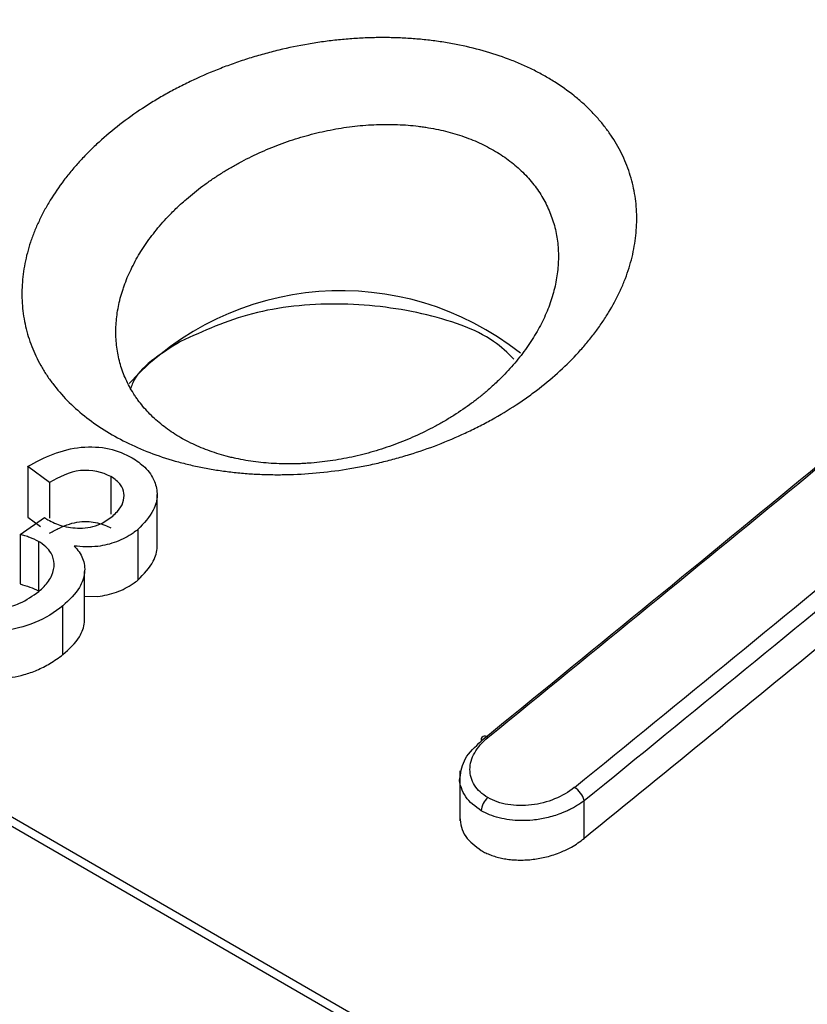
# Model space of a CAD drawing. Header units: millimetres. Extents: x -0.57 to 0.95, y -0.4 to 0.71.
# Tile 147 of 256: x 0.5333 to 0.5468, y -0.187 to -0.1701. Entities that reach past the tile are written whole.
import ezdxf

# ---------------------------------------------------------------- set-up
doc = ezdxf.new("R2010")
doc.units = ezdxf.units.MM
doc.layers.add('FORMAT', color=7, linetype='Continuous')

msp = doc.modelspace()

# ---------------------------------------------------------------- linework, layer by layer
at = {"layer": 'FORMAT', "color": 7, "linetype": 'Continuous', "lineweight": 25}
for p, q in [((0.486311, -0.156924), (0.626427, -0.237812)), ((0.626618, -0.237769), (0.486502, -0.156881)), ((0.533772, -0.178051), (0.533395, -0.177774)), ((0.533395, -0.177774), (0.533395, -0.178644)), ((0.533772, -0.178051), (0.533772, -0.178664)), ((0.534825, -0.177949), (0.534825, -0.178592)), ((0.535618, -0.179151), (0.535618, -0.178258)), ((0.533265, -0.178942), (0.533686, -0.178652)), ((0.533395, -0.178644), (0.533617, -0.178807)), ((0.535288, -0.178857), (0.535288, -0.179727)), ((0.533265, -0.178942), (0.533265, -0.179792)), ((0.533581, -0.179061), (0.533581, -0.179912)), ((0.534372, -0.180439), (0.534372, -0.179579)), ((0.534372, -0.18), (0.534597, -0.180005)), ((0.534001, -0.181004), (0.534001, -0.180167)), ((0.540818, -0.182997), (0.540818, -0.183857)), ((0.542952, -0.184158), (0.542952, -0.183508))]:
    msp.add_line(p, q, dxfattribs=at)
for centre, radius, start, end in [((-0.244896, 0.78478), 1.246429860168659, 309.105931, 309.758095), ((-0.243411, 0.783923), 1.246429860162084, 309.105931, 309.758095), ((0.538777, -0.179721), 0.0049595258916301, 51.612578, 137.251672), ((0.541246, -0.182466), 6.53832750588e-05, 38.014947, 199.466438), ((0.542584, -0.183608), 0.0003807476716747, 15.238313, 58.722799), ((0.541497, -0.183699), 0.0003131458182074, 129.558598, 177.076996)]:
    msp.add_arc(centre, radius, start, end, dxfattribs=at)
for points, knots in [([(0.5421784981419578, -0.1764356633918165), (0.5423038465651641, -0.1763384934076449), (0.5424227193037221, -0.1762383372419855), (0.542647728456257, -0.176032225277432), (0.5427538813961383, -0.1759262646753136), (0.5429035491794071, -0.1757629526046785), (0.542951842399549, -0.1757077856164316), (0.5430451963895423, -0.1755959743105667), (0.543090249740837, -0.1755393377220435), (0.543177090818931, -0.1754245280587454), (0.5432188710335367, -0.1753663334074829), (0.5432981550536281, -0.1752497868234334), (0.5433358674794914, -0.1751911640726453), (0.5434430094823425, -0.1750146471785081), (0.5435066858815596, -0.1748958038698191), (0.5435905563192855, -0.1747159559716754), (0.5436165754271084, -0.1746557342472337), (0.5436647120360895, -0.1745347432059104), (0.5436868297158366, -0.174473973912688), (0.5437271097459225, -0.1743518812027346), (0.5437452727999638, -0.17429054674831), (0.5437775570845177, -0.1741673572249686), (0.5437916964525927, -0.1741053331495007), (0.5438155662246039, -0.1739821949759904), (0.5438253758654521, -0.1739208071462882), (0.5438407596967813, -0.1737985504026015), (0.5438463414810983, -0.1737376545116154), (0.5438568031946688, -0.1735556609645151), (0.5438554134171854, -0.1734352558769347), (0.5438406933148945, -0.1732560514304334), (0.5438336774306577, -0.1731965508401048), (0.5438153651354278, -0.1730780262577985), (0.5438040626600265, -0.1730189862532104), (0.5437771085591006, -0.1729014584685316), (0.5437613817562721, -0.1728427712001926), (0.543725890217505, -0.1727273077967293), (0.5437060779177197, -0.1726702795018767), (0.5436624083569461, -0.1725577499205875), (0.5436385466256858, -0.1725022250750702), (0.543586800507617, -0.1723926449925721), (0.5435589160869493, -0.1723385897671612), (0.543499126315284, -0.1722319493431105), (0.5434672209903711, -0.172179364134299), (0.5433993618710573, -0.1720756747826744), (0.5433634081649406, -0.1720245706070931), (0.5432873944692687, -0.171923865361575), (0.5432473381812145, -0.1718742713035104), (0.5431630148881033, -0.1717765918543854), (0.5431187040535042, -0.1717284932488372), (0.5430269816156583, -0.1716350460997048), (0.5429793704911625, -0.1715894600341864), (0.5428808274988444, -0.1715006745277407), (0.5428298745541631, -0.1714574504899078), (0.5426720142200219, -0.1713312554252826), (0.542560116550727, -0.1712517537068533), (0.5423822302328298, -0.1711394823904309), (0.5423212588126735, -0.171103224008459), (0.5421959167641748, -0.1710330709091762), (0.5421315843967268, -0.1709991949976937), (0.5419992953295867, -0.1709337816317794), (0.541931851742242, -0.1709025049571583), (0.541794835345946, -0.1708429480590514), (0.5417251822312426, -0.1708146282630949), (0.5415129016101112, -0.1707340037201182), (0.5413669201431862, -0.1706860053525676), (0.5410661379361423, -0.1706014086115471), (0.5409113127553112, -0.1705648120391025), (0.54071220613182, -0.1705263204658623), (0.5406720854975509, -0.1705189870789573), (0.5405913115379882, -0.1705050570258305), (0.5405505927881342, -0.1704984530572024), (0.5404281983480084, -0.1704798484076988), (0.5403461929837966, -0.1704690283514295), (0.5401812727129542, -0.1704504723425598), (0.5400983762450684, -0.1704427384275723), (0.5399317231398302, -0.1704303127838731), (0.53984796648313, -0.1704256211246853), (0.5396795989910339, -0.1704192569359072), (0.5395949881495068, -0.1704175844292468), (0.5394249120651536, -0.1704172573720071), (0.539339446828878, -0.1704186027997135), (0.5391676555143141, -0.170424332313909), (0.5390813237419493, -0.1704287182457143), (0.538907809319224, -0.1704405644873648), (0.538820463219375, -0.1704480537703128), (0.5386469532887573, -0.1704659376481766), (0.5385603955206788, -0.1704763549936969), (0.5383879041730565, -0.1705000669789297), (0.5383019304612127, -0.1705133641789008), (0.5380448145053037, -0.1705575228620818), (0.5378744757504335, -0.1705926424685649), (0.5376205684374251, -0.1706538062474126), (0.5375361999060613, -0.1706756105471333), (0.5373680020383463, -0.170722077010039), (0.537284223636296, -0.1707467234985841), (0.5371170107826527, -0.1707989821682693), (0.5370340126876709, -0.1708264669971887), (0.536870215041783, -0.1708837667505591), (0.5367892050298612, -0.1709136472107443), (0.5365490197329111, -0.1710068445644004), (0.536392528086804, -0.1710737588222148), (0.5361632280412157, -0.1711811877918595), (0.5360876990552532, -0.1712181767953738), (0.5359384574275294, -0.1712945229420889), (0.5358647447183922, -0.1713338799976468), (0.5357191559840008, -0.171414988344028), (0.5356473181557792, -0.1714567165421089), (0.5355053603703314, -0.1715427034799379), (0.5354357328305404, -0.1715866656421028), (0.5352316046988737, -0.1717209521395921), (0.5351013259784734, -0.171813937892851), (0.5349768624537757, -0.1719102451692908)], [0.0174466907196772, 0.0174466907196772, 0.0174466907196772, 0.0174466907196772, 0.0179683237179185, 0.0179683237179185, 0.0184899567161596, 0.0184899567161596, 0.0187507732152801, 0.0187507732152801, 0.0190115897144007, 0.0190115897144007, 0.0192724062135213, 0.0192724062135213, 0.0195332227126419, 0.0195332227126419, 0.0200548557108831, 0.0200548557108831, 0.0203156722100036, 0.0203156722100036, 0.0205764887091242, 0.0205764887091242, 0.0208373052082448, 0.0208373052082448, 0.0210981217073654, 0.0210981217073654, 0.021358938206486, 0.021358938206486, 0.0216197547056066, 0.0216197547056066, 0.0221413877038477, 0.0221413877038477, 0.0224022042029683, 0.0224022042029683, 0.0226630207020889, 0.0226630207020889, 0.0229238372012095, 0.0229238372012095, 0.02318465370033, 0.02318465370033, 0.0234454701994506, 0.0234454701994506, 0.0237062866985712, 0.0237062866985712, 0.0239671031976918, 0.0239671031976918, 0.0242279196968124, 0.0242279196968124, 0.0244887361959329, 0.0244887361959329, 0.0247495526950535, 0.0247495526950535, 0.0250103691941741, 0.0250103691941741, 0.0252711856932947, 0.0252711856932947, 0.0257928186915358, 0.0257928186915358, 0.0260536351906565, 0.0260536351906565, 0.0263144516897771, 0.0263144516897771, 0.0265752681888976, 0.0265752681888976, 0.0268360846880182, 0.0268360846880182, 0.0273577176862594, 0.0273577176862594, 0.0278793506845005, 0.0278793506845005, 0.0280097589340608, 0.0280097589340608, 0.0281401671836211, 0.0281401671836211, 0.0284009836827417, 0.0284009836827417, 0.0286618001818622, 0.0286618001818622, 0.0289226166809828, 0.0289226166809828, 0.0291834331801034, 0.0291834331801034, 0.029444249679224, 0.029444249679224, 0.0297050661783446, 0.0297050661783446, 0.0299658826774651, 0.0299658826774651, 0.0302266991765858, 0.0302266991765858, 0.0304875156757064, 0.0304875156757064, 0.0310091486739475, 0.0310091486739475, 0.031269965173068, 0.031269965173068, 0.0315307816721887, 0.0315307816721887, 0.0317915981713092, 0.0317915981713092, 0.0320524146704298, 0.0320524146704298, 0.032574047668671, 0.032574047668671, 0.0328348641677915, 0.0328348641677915, 0.0330956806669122, 0.0330956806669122, 0.0333564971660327, 0.0333564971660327, 0.0336173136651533, 0.0336173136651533, 0.0341389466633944, 0.0341389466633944, 0.0341389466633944, 0.0341389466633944]), ([(0.5349768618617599, -0.1719102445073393), (0.5348523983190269, -0.1720065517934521), (0.534733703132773, -0.1721062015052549), (0.5345643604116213, -0.1722607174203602), (0.534509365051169, -0.1723130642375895), (0.5344023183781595, -0.1724194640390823), (0.534350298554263, -0.1724734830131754), (0.5342491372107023, -0.1725833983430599), (0.534200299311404, -0.1726389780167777), (0.5341065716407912, -0.1727507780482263), (0.5340615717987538, -0.1728071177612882), (0.5339321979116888, -0.1729773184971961), (0.5338533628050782, -0.1730924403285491), (0.5337461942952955, -0.1732675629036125), (0.5337123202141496, -0.1733263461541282), (0.5336482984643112, -0.1734447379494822), (0.5336181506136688, -0.1735043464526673), (0.5335616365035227, -0.1736244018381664), (0.5335352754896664, -0.1736848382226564), (0.5334986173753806, -0.173776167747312), (0.5334868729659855, -0.1738067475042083), (0.5334644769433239, -0.1738678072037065), (0.5334538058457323, -0.1738983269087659), (0.5334031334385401, -0.174050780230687), (0.5333710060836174, -0.1741724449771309), (0.5333233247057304, -0.1744151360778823), (0.5333077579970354, -0.174536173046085), (0.5332969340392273, -0.1747172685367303), (0.5332954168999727, -0.1747775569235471), (0.5332966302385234, -0.1748979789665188), (0.5332993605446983, -0.1749580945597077), (0.5333091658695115, -0.1750782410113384), (0.5333162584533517, -0.1751382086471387), (0.5333346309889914, -0.1752565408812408), (0.5333459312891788, -0.1753151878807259), (0.5333860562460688, -0.1754892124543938), (0.5334211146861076, -0.1756029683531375), (0.5334860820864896, -0.175770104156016), (0.5335098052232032, -0.1758252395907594), (0.5335614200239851, -0.1759343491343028), (0.533589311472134, -0.1759883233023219), (0.5336493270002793, -0.1760950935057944), (0.5336814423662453, -0.1761478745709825), (0.5337328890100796, -0.1762261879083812), (0.5337505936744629, -0.1762521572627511), (0.533786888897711, -0.1763034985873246), (0.5338055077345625, -0.1763289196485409), (0.5339008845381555, -0.1764546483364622), (0.5339845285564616, -0.1765510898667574), (0.534166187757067, -0.1767357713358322), (0.5342642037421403, -0.1768240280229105), (0.5344747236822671, -0.1769923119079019), (0.5345872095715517, -0.17707233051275), (0.5348272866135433, -0.1772238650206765), (0.5349527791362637, -0.1772940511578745), (0.5352141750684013, -0.1774235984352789), (0.5353500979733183, -0.1774829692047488), (0.5356323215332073, -0.1775909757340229), (0.5357786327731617, -0.1776396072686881), (0.5359681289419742, -0.1776935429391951), (0.5360063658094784, -0.1777039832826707), (0.5360835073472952, -0.1777241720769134), (0.5361224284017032, -0.1777339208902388), (0.5362395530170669, -0.1777619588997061), (0.5363182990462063, -0.1777790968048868), (0.5364771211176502, -0.1778103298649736), (0.5365571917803, -0.1778244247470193), (0.536718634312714, -0.1778496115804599), (0.5368000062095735, -0.1778607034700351), (0.5369640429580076, -0.1778799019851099), (0.5370467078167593, -0.1778880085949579), (0.5372133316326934, -0.177901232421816), (0.5372972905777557, -0.1779063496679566), (0.5374665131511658, -0.1779135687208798), (0.5375517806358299, -0.1779156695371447), (0.5376806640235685, -0.1779165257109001), (0.5377238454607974, -0.1779164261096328), (0.5378102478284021, -0.1779154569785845), (0.5378534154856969, -0.1779145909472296), (0.5380692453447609, -0.1779083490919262), (0.5382416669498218, -0.177897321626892), (0.5385860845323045, -0.1778635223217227), (0.5387580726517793, -0.1778407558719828), (0.5390157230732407, -0.1777978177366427), (0.5391015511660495, -0.1777820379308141), (0.5392730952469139, -0.1777475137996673), (0.5393587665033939, -0.1777287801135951), (0.5395301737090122, -0.1776882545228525), (0.5396152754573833, -0.1776666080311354), (0.5397838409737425, -0.1776207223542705), (0.5398673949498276, -0.1775964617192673), (0.5401158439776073, -0.1775198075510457), (0.540278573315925, -0.1774635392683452), (0.5405982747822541, -0.1773407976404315), (0.5407552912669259, -0.1772742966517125), (0.5409863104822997, -0.1771668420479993), (0.5410626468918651, -0.1771296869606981), (0.5412136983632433, -0.1770527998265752), (0.5412879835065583, -0.177013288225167), (0.5415070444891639, -0.1768916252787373), (0.5416483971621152, -0.1768061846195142), (0.5418528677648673, -0.1766718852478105), (0.54191984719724, -0.1766260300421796), (0.5420513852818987, -0.1765321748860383), (0.542115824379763, -0.1764842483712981), (0.5421784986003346, -0.1764356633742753)], [0.0007544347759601, 0.0007544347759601, 0.0007544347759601, 0.0007544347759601, 0.0012760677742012, 0.0012760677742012, 0.0015368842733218, 0.0015368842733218, 0.0017977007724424, 0.0017977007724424, 0.002058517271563, 0.002058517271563, 0.0023193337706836, 0.0023193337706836, 0.0028409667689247, 0.0028409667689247, 0.0031017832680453, 0.0031017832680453, 0.0033625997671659, 0.0033625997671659, 0.0036234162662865, 0.0036234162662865, 0.0037538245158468, 0.0037538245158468, 0.003884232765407, 0.003884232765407, 0.0044058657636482, 0.0044058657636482, 0.0049274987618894, 0.0049274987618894, 0.0051883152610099, 0.0051883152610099, 0.0054491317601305, 0.0054491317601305, 0.0057099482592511, 0.0057099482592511, 0.0059707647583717, 0.0059707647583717, 0.0064923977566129, 0.0064923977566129, 0.0067532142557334, 0.0067532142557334, 0.007014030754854, 0.007014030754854, 0.0072748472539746, 0.0072748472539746, 0.0074052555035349, 0.0074052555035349, 0.0075356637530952, 0.0075356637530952, 0.0080572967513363, 0.0080572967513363, 0.0085789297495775, 0.0085789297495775, 0.0091005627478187, 0.0091005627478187, 0.0096221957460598, 0.0096221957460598, 0.010143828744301, 0.010143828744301, 0.0106654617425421, 0.0106654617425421, 0.0107958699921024, 0.0107958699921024, 0.0109262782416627, 0.0109262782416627, 0.0111870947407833, 0.0111870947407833, 0.0114479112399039, 0.0114479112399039, 0.0117087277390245, 0.0117087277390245, 0.0119695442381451, 0.0119695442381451, 0.0122303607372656, 0.0122303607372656, 0.0124911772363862, 0.0124911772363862, 0.0126215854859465, 0.0126215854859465, 0.0127519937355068, 0.0127519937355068, 0.013273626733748, 0.013273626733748, 0.0137952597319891, 0.0137952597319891, 0.0140560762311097, 0.0140560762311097, 0.0143168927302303, 0.0143168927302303, 0.0145777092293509, 0.0145777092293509, 0.0148385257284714, 0.0148385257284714, 0.0153601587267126, 0.0153601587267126, 0.0158817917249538, 0.0158817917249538, 0.0161426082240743, 0.0161426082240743, 0.016403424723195, 0.016403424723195, 0.0169250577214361, 0.0169250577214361, 0.0171858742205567, 0.0171858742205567, 0.0174466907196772, 0.0174466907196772, 0.0174466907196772, 0.0174466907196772]), ([(0.536120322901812, -0.1731887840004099), (0.5362099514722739, -0.1731111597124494), (0.5363037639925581, -0.1730359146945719), (0.5364507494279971, -0.1729267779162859), (0.5365008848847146, -0.1728909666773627), (0.536603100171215, -0.1728207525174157), (0.5366548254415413, -0.1727865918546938), (0.5367596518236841, -0.1727200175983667), (0.536812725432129, -0.1726876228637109), (0.5369201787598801, -0.1726245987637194), (0.536974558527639, -0.1725939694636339), (0.5371396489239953, -0.1725047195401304), (0.5372523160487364, -0.1724487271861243), (0.5374252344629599, -0.1723700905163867), (0.5374835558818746, -0.1723447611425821), (0.5376014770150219, -0.1722959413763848), (0.5376612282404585, -0.172272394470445), (0.53778160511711, -0.1722273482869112), (0.5378419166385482, -0.172205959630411), (0.5379629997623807, -0.1721653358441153), (0.5380237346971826, -0.1721461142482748), (0.5382065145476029, -0.1720916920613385), (0.5383291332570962, -0.1720597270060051), (0.5385142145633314, -0.1720182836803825), (0.5385761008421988, -0.1720055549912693), (0.5387002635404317, -0.171982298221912), (0.5387625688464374, -0.1719717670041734), (0.5388874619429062, -0.1719529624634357), (0.5389503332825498, -0.1719446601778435), (0.5390752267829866, -0.1719304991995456), (0.5391373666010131, -0.1719246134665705), (0.5392610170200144, -0.1719152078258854), (0.5393225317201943, -0.1719116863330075), (0.5394449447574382, -0.1719069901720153), (0.5395058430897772, -0.1719058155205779), (0.5396270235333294, -0.1719058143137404), (0.5396873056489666, -0.1719069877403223), (0.5398072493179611, -0.1719117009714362), (0.5398669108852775, -0.1719152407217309), (0.539985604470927, -0.1719247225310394), (0.5400446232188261, -0.171930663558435), (0.5401327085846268, -0.1719414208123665), (0.5401620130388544, -0.1719453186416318), (0.5402201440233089, -0.1719536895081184), (0.5402490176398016, -0.1719581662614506), (0.5403923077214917, -0.171981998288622), (0.5405037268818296, -0.1720056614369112), (0.5407201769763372, -0.172062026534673), (0.540825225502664, -0.1720947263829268), (0.540977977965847, -0.172150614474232), (0.5410280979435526, -0.1721703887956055), (0.5411266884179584, -0.1722122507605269), (0.541175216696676, -0.1722343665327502), (0.5412704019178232, -0.1722808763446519), (0.5413166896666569, -0.1723050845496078), (0.5414068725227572, -0.1723554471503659), (0.541450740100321, -0.172381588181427), (0.5415787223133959, -0.1724628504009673), (0.5416592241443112, -0.1725208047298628), (0.5417727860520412, -0.172613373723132), (0.541809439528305, -0.1726451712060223), (0.5418803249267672, -0.1727106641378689), (0.5419145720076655, -0.1727443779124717), (0.5419805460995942, -0.1728136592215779), (0.5420124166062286, -0.1728494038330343), (0.5420730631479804, -0.172922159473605), (0.5421018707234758, -0.1729591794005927), (0.5421565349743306, -0.1730345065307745), (0.5421823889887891, -0.1730728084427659), (0.5422311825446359, -0.1731506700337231), (0.5422541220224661, -0.1731902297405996), (0.5422971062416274, -0.1732705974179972), (0.5423171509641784, -0.1733114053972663), (0.5423543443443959, -0.1733942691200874), (0.5423714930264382, -0.173436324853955), (0.5424028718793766, -0.1735216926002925), (0.542417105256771, -0.1735650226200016), (0.5424425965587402, -0.1736528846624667), (0.5424538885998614, -0.1736976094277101), (0.542473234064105, -0.1737873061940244), (0.5424813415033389, -0.1738324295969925), (0.542494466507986, -0.1739231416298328), (0.5424994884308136, -0.1739687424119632), (0.5425099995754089, -0.1741062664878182), (0.5425109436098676, -0.1741989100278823), (0.5425033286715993, -0.1743392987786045), (0.5424992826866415, -0.1743863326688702), (0.542488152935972, -0.1744808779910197), (0.5424810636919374, -0.174528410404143), (0.5424638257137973, -0.1746238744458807), (0.542453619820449, -0.1746720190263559), (0.5424303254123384, -0.1747677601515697), (0.5424172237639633, -0.174815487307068), (0.5423881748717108, -0.1749106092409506), (0.5423722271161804, -0.1749580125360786), (0.5423375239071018, -0.1750525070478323), (0.5423187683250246, -0.1750995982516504), (0.5422583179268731, -0.1752404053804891), (0.5422124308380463, -0.1753336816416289), (0.5421352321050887, -0.1754725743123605), (0.5421080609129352, -0.1755187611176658), (0.5420509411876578, -0.17561070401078), (0.5420208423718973, -0.1756566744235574), (0.541958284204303, -0.1757474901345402), (0.5419258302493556, -0.1757923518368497), (0.5418585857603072, -0.1758810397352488), (0.5418238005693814, -0.1759248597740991), (0.5417159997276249, -0.1760547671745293), (0.5416395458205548, -0.1761393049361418), (0.5415062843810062, -0.1762749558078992), (0.5414521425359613, -0.1763272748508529), (0.5413960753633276, -0.176378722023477)], [0.0176320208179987, 0.0176320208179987, 0.0176320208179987, 0.0176320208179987, 0.0181536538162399, 0.0181536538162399, 0.0184144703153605, 0.0184144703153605, 0.018675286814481, 0.018675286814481, 0.0189361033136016, 0.0189361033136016, 0.0191969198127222, 0.0191969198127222, 0.0197185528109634, 0.0197185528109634, 0.0199793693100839, 0.0199793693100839, 0.0202401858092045, 0.0202401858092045, 0.0205010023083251, 0.0205010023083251, 0.0207618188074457, 0.0207618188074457, 0.0212834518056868, 0.0212834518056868, 0.0215442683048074, 0.0215442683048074, 0.021805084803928, 0.021805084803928, 0.0220659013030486, 0.0220659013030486, 0.0223267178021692, 0.0223267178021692, 0.0225875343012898, 0.0225875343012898, 0.0228483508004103, 0.0228483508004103, 0.0231091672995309, 0.0231091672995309, 0.0233699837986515, 0.0233699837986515, 0.0236308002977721, 0.0236308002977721, 0.0237612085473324, 0.0237612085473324, 0.0238916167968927, 0.0238916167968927, 0.0244132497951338, 0.0244132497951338, 0.024934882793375, 0.024934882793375, 0.0251956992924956, 0.0251956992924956, 0.0254565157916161, 0.0254565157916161, 0.0257173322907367, 0.0257173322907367, 0.0259781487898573, 0.0259781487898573, 0.0264997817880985, 0.0264997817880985, 0.0267605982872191, 0.0267605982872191, 0.0270214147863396, 0.0270214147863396, 0.0272822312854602, 0.0272822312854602, 0.0275430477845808, 0.0275430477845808, 0.0278038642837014, 0.0278038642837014, 0.028064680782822, 0.028064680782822, 0.0283254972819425, 0.0283254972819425, 0.0285863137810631, 0.0285863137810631, 0.0288471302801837, 0.0288471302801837, 0.0291079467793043, 0.0291079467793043, 0.0293687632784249, 0.0293687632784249, 0.0296295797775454, 0.0296295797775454, 0.0301512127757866, 0.0301512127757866, 0.0304120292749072, 0.0304120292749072, 0.0306728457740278, 0.0306728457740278, 0.0309336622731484, 0.0309336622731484, 0.0311944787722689, 0.0311944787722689, 0.0314552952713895, 0.0314552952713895, 0.0317161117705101, 0.0317161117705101, 0.0322377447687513, 0.0322377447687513, 0.0324985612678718, 0.0324985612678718, 0.0327593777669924, 0.0327593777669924, 0.033020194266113, 0.033020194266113, 0.0332810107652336, 0.0332810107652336, 0.0338026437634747, 0.0338026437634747, 0.0341389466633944, 0.0341389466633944, 0.0341389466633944, 0.0341389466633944]), ([(0.5413016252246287, -0.1764629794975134), (0.5412564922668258, -0.1765021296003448), (0.541210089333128, -0.1765408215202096), (0.5411153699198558, -0.1766167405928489), (0.5410671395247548, -0.1766539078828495), (0.5409199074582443, -0.1767629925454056), (0.5408181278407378, -0.1768327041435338), (0.5406604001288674, -0.1769324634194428), (0.5406069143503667, -0.1769649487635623), (0.5404981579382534, -0.1770283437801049), (0.5404431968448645, -0.1770590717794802), (0.5402768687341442, -0.1771482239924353), (0.54016382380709, -0.1772037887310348), (0.5399336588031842, -0.1773071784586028), (0.5398165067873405, -0.1773550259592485), (0.5396376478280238, -0.1774209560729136), (0.5395774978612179, -0.1774419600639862), (0.5394561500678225, -0.1774819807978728), (0.5393948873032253, -0.1775010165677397), (0.5392714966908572, -0.1775369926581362), (0.5392098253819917, -0.1775538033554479), (0.539086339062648, -0.1775851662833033), (0.5390245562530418, -0.1775997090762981), (0.5388390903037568, -0.1776399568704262), (0.5387152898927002, -0.1776622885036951), (0.538467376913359, -0.1776979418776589), (0.5383432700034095, -0.1777112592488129), (0.5381879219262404, -0.1777221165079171), (0.5381568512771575, -0.1777239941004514), (0.5380946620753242, -0.177727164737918), (0.5380635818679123, -0.1777284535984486), (0.5379708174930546, -0.177731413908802), (0.5379094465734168, -0.1777321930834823), (0.5377876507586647, -0.1777313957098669), (0.5377272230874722, -0.1777298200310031), (0.5376073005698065, -0.1777243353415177), (0.5375478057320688, -0.1777204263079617), (0.5374297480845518, -0.1777102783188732), (0.5373711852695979, -0.1777040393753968), (0.537254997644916, -0.1776892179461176), (0.5371973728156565, -0.1776806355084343), (0.5370830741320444, -0.1776610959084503), (0.5370264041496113, -0.1776501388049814), (0.5369421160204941, -0.1776318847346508), (0.5369141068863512, -0.1776254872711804), (0.5368585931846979, -0.1776121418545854), (0.5368310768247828, -0.1776051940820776), (0.5366947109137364, -0.1775690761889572), (0.5365894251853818, -0.1775358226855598), (0.5363863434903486, -0.177460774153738), (0.5362885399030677, -0.1774189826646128), (0.5361004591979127, -0.1773268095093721), (0.5360101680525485, -0.1772764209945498), (0.5358374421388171, -0.1771667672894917), (0.5357565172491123, -0.1771084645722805), (0.535605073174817, -0.1769851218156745), (0.5355345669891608, -0.1769200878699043), (0.5354039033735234, -0.1767833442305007), (0.5353437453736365, -0.1767116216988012), (0.5352751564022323, -0.1766177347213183), (0.5352617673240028, -0.1765987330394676), (0.535235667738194, -0.1765603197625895), (0.5352229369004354, -0.1765408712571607), (0.5351859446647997, -0.1764821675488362), (0.5351628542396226, -0.1764425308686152), (0.5351197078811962, -0.1763622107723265), (0.535099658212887, -0.1763215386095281), (0.5350625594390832, -0.1762391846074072), (0.5350455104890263, -0.1761975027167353), (0.53499882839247, -0.1760709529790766), (0.5349736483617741, -0.1759845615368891), (0.5349448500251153, -0.1758520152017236), (0.5349367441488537, -0.1758072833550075), (0.5349235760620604, -0.1757169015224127), (0.53491849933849, -0.1756710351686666), (0.5349114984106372, -0.1755790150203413), (0.5349095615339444, -0.1755329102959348), (0.5349087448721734, -0.1754404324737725), (0.5349098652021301, -0.1753940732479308), (0.5349177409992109, -0.17525463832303), (0.5349290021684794, -0.1751612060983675), (0.5349634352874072, -0.174973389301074), (0.5349866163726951, -0.1748789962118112), (0.535023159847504, -0.1747604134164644), (0.5350308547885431, -0.1747366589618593), (0.5350470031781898, -0.1746891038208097), (0.535055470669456, -0.1746652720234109), (0.5350818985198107, -0.1745940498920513), (0.5351009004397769, -0.1745468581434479), (0.5351416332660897, -0.1744529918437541), (0.5351633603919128, -0.1744063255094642), (0.5352094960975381, -0.1743135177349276), (0.5352339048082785, -0.1742673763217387), (0.5353111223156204, -0.1741297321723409), (0.5353679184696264, -0.1740390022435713), (0.5354611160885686, -0.1739044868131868), (0.5354935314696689, -0.1738598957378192), (0.5355610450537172, -0.1737712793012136), (0.5355962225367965, -0.1737271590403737), (0.5356690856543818, -0.1736397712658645), (0.5357065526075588, -0.1735967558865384), (0.5357836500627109, -0.1735118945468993), (0.5358232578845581, -0.1734700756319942), (0.5359149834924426, -0.1733770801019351), (0.5359677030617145, -0.1733262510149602), (0.5360220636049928, -0.1732763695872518)], [0.0009483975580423, 0.0009483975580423, 0.0009483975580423, 0.0009483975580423, 0.0012092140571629, 0.0012092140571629, 0.0014700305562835, 0.0014700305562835, 0.0019916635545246, 0.0019916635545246, 0.0022524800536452, 0.0022524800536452, 0.0025132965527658, 0.0025132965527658, 0.003034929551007, 0.003034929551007, 0.0035565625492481, 0.0035565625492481, 0.0038173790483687, 0.0038173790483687, 0.0040781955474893, 0.0040781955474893, 0.0043390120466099, 0.0043390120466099, 0.0045998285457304, 0.0045998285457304, 0.0051214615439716, 0.0051214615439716, 0.0056430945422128, 0.0056430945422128, 0.0057735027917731, 0.0057735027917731, 0.0059039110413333, 0.0059039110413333, 0.0061647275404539, 0.0061647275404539, 0.0064255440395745, 0.0064255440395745, 0.0066863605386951, 0.0066863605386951, 0.0069471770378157, 0.0069471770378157, 0.0072079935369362, 0.0072079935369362, 0.0074688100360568, 0.0074688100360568, 0.0075992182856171, 0.0075992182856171, 0.0077296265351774, 0.0077296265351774, 0.0082512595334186, 0.0082512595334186, 0.0087728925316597, 0.0087728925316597, 0.0092945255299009, 0.0092945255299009, 0.0098161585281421, 0.0098161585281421, 0.0103377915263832, 0.0103377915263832, 0.0108594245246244, 0.0108594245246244, 0.0109898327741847, 0.0109898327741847, 0.011120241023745, 0.011120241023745, 0.0113810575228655, 0.0113810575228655, 0.0116418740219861, 0.0116418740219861, 0.0119026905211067, 0.0119026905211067, 0.0124243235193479, 0.0124243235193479, 0.0126851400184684, 0.0126851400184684, 0.012945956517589, 0.012945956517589, 0.0132067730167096, 0.0132067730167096, 0.0134675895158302, 0.0134675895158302, 0.0139892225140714, 0.0139892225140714, 0.0145108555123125, 0.0145108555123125, 0.0146412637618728, 0.0146412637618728, 0.0147716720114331, 0.0147716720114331, 0.0150324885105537, 0.0150324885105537, 0.0152933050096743, 0.0152933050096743, 0.0155541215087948, 0.0155541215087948, 0.016075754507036, 0.016075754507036, 0.0163365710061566, 0.0163365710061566, 0.0165973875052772, 0.0165973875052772, 0.0168582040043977, 0.0168582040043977, 0.0171190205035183, 0.0171190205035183, 0.0174466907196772, 0.0174466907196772, 0.0174466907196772, 0.0174466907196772]), ([(0.5417444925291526, -0.17593190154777), (0.5416365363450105, -0.175827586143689), (0.5412733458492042, -0.1754766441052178), (0.5401818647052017, -0.1751089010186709), (0.5387188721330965, -0.1749322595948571), (0.5371970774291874, -0.1750922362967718), (0.536413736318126, -0.1754513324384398), (0.5360220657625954, -0.1756308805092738)], [0, 0, 0, 0, 0.09563009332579, 0.3217225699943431, 0.5478150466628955, 0.7739075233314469, 0.9999999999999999, 0.9999999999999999, 0.9999999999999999, 0.9999999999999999]), ([(0.553911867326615, -0.1751446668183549), (0.5531822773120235, -0.1757508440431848), (0.5517231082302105, -0.1769631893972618), (0.5495324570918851, -0.1787726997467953), (0.547340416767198, -0.1805754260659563), (0.545146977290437, -0.1823713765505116), (0.5436834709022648, -0.1835626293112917), (0.5429517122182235, -0.1841582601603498)], [0, 0, 0, 0, 0.2000020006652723, 0.4000010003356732, 0.5999989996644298, 0.7999979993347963, 1, 1, 1, 1]), ([(0.5360220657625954, -0.1756308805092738), (0.5356671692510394, -0.1758489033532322), (0.5352735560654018, -0.1760907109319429), (0.5351763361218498, -0.1764033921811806), (0.5351667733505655, -0.1764341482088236)], [0, 0, 0, 0, 0.9016377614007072, 1, 1, 1, 1]), ([(0.5333947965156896, -0.1777743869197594), (0.5336727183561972, -0.1776176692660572), (0.533983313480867, -0.1774780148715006), (0.5344795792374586, -0.1774313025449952), (0.534643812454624, -0.1774407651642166), (0.534940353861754, -0.1775038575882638), (0.5350662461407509, -0.1775629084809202), (0.53518904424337, -0.1776257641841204)], [0, 0, 0, 0, 0.500000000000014, 0.500000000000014, 0.750000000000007, 0.750000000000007, 1, 1, 1, 1]), ([(0.53518904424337, -0.1776257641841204), (0.5352647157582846, -0.1776769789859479), (0.5353409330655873, -0.1777284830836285), (0.5354041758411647, -0.1777879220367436), (0.535479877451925, -0.1778590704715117), (0.535534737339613, -0.1779433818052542), (0.5355710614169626, -0.1780317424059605), (0.5356023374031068, -0.1781078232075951), (0.5356198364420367, -0.1781892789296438), (0.5356177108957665, -0.1782720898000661), (0.5356155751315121, -0.1783552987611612), (0.5355943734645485, -0.1784418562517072), (0.5355521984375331, -0.1785240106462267), (0.5354918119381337, -0.1786416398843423), (0.5353885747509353, -0.1787507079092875), (0.535287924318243, -0.1788570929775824)], [0, 0, 0, 0, 0.1725638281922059, 0.1725638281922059, 0.1725638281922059, 0.3812139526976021, 0.3812139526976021, 0.3812139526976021, 0.5605047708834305, 0.5605047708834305, 0.5605047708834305, 0.7411590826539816, 0.7411590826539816, 0.7411590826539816, 1, 1, 1, 1]), ([(0.5348249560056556, -0.1779487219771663), (0.534677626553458, -0.1778746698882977), (0.5344957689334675, -0.177824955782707), (0.5341079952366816, -0.1778697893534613), (0.5339325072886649, -0.177958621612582), (0.5337719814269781, -0.1780513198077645)], [0, 0, 0, 0, 0.5, 0.5, 1, 1, 1, 1]), ([(0.5348550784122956, -0.1786266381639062), (0.5348829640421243, -0.1786000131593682), (0.5349109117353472, -0.1785733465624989), (0.534936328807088, -0.1785456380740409), (0.5349801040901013, -0.1784979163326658), (0.5350141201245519, -0.1784448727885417), (0.5350318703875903, -0.1783915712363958), (0.5350492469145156, -0.1783393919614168), (0.5350547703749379, -0.1782857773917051), (0.5350479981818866, -0.1782350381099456), (0.535041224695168, -0.1781842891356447), (0.5350214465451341, -0.178135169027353), (0.5349909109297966, -0.1780915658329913), (0.5349516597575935, -0.1780355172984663), (0.5348891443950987, -0.1779901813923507), (0.5348249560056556, -0.1779487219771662)], [0, 0, 0, 0, 0.119617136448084, 0.119617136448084, 0.119617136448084, 0.328977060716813, 0.328977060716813, 0.328977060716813, 0.5326383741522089, 0.5326383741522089, 0.5326383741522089, 0.736481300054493, 0.736481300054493, 0.736481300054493, 1, 1, 1, 1]), ([(0.5337412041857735, -0.1786908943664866), (0.5338170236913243, -0.1787287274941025), (0.5338942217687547, -0.1787668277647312), (0.533982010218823, -0.1787912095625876), (0.5340780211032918, -0.1788178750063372), (0.5341838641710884, -0.1788335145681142), (0.5342919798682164, -0.178834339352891), (0.5343509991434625, -0.1788347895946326), (0.5344121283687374, -0.1788293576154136), (0.5344714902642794, -0.1788173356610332), (0.5345311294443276, -0.1788052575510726), (0.5345904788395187, -0.1787859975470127), (0.5346438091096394, -0.178760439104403), (0.5347214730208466, -0.1787232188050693), (0.5347887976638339, -0.1786744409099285), (0.5348550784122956, -0.178626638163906)], [0, 0, 0, 0, 0.239986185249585, 0.239986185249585, 0.239986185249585, 0.503422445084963, 0.503422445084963, 0.503422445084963, 0.6465269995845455, 0.6465269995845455, 0.6465269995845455, 0.7907747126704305, 0.7907747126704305, 0.7907747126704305, 1, 1, 1, 1]), ([(0.533771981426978, -0.1789197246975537), (0.5338278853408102, -0.1788892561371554), (0.5339361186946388, -0.1788302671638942), (0.5341076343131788, -0.1787603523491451), (0.5342814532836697, -0.1787197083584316), (0.5344467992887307, -0.1787159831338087), (0.5345923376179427, -0.1787396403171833), (0.5347178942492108, -0.1787781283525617), (0.5347901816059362, -0.1788119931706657), (0.5348249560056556, -0.1788282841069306)], [0, 0, 0, 0, 0.1715163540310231, 0.3320660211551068, 0.4821925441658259, 0.6242580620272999, 0.7576124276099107, 0.8833975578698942, 1, 1, 1, 1]), ([(0.535287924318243, -0.1788570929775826), (0.5352607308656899, -0.1788775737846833), (0.5352335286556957, -0.17889806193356), (0.5352055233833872, -0.1789179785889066), (0.5351217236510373, -0.1789775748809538), (0.5350244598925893, -0.1790295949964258), (0.5349211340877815, -0.1790676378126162), (0.5348179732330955, -0.1791056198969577), (0.534707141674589, -0.1791331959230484), (0.5345973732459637, -0.179146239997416), (0.5344607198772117, -0.1791624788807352), (0.5343240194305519, -0.1791551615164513), (0.5341936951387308, -0.1791406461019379)], [0, 0, 0, 0, 0.092326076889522, 0.092326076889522, 0.092326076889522, 0.372703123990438, 0.372703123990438, 0.372703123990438, 0.651773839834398, 0.651773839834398, 0.651773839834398, 1, 1, 1, 1]), ([(0.5335807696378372, -0.1790612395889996), (0.5335330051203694, -0.1790364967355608), (0.5334838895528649, -0.1790126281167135), (0.5334307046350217, -0.1789934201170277), (0.5334039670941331, -0.178983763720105), (0.5333765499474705, -0.1789748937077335), (0.5333488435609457, -0.1789664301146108), (0.5333211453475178, -0.1789579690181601), (0.5332931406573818, -0.1789499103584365), (0.533265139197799, -0.1789418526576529)], [0, 0, 0, 0, 0.49945887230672, 0.49945887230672, 0.49945887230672, 0.7497958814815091, 0.7497958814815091, 0.7497958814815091, 1, 1, 1, 1]), ([(0.5335853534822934, -0.1799218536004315), (0.5336163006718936, -0.179893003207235), (0.5336472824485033, -0.1798641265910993), (0.5336762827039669, -0.1798343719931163), (0.5337344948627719, -0.1797746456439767), (0.5337825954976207, -0.1797087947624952), (0.5338110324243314, -0.1796414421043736), (0.5338380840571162, -0.179577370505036), (0.5338502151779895, -0.1795109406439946), (0.5338484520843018, -0.1794471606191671), (0.5338466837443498, -0.1793831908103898), (0.5338295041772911, -0.1793201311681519), (0.5337970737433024, -0.1792637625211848), (0.5337510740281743, -0.1791838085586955), (0.5336695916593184, -0.1791174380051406), (0.5335807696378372, -0.1790612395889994)], [0, 0, 0, 0, 0.103355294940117, 0.103355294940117, 0.103355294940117, 0.313582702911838, 0.313582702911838, 0.313582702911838, 0.512761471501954, 0.512761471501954, 0.512761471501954, 0.712947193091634, 0.712947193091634, 0.712947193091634, 1, 1, 1, 1]), ([(0.5341936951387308, -0.179140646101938), (0.5342513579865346, -0.179207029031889), (0.5343083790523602, -0.1792755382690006), (0.5343391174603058, -0.1793526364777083), (0.5343698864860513, -0.1794298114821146), (0.53437984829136, -0.1795143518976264), (0.5343702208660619, -0.1795985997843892), (0.5343605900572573, -0.1796828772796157), (0.5343313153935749, -0.1797694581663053), (0.5342831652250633, -0.1798510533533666), (0.5342164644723, -0.1799640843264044), (0.534107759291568, -0.1800668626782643), (0.5340011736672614, -0.180166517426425)], [0, 0, 0, 0, 0.227142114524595, 0.227142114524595, 0.227142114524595, 0.4551199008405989, 0.4551199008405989, 0.4551199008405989, 0.6830632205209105, 0.6830632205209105, 0.6830632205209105, 1, 1, 1, 1]), ([(0.5322894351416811, -0.1800919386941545), (0.5323354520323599, -0.1801150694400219), (0.5323815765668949, -0.1801382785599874), (0.5324310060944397, -0.1801580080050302), (0.5325093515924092, -0.1801892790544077), (0.5325996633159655, -0.1802096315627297), (0.5326932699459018, -0.1802163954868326), (0.5327854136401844, -0.1802230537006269), (0.5328830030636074, -0.1802172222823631), (0.5329778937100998, -0.1802013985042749), (0.5330731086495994, -0.1801855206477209), (0.5331689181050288, -0.1801591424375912), (0.5332558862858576, -0.1801216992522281), (0.5333781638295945, -0.1800690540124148), (0.5334830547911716, -0.1799944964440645), (0.5335853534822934, -0.1799218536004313)], [0, 0, 0, 0, 0.1248786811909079, 0.1248786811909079, 0.1248786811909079, 0.3258683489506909, 0.3258683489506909, 0.3258683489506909, 0.523142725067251, 0.523142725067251, 0.523142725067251, 0.7212146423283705, 0.7212146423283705, 0.7212146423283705, 1, 1, 1, 1]), ([(0.5340011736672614, -0.1801665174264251), (0.5338561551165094, -0.1802771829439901), (0.5336992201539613, -0.180382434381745), (0.5333409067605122, -0.180528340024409), (0.5331434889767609, -0.1805758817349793), (0.53255613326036, -0.1806409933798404), (0.5321851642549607, -0.1805522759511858), (0.5318971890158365, -0.1803967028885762)], [0, 0, 0, 0, 0.25, 0.25, 0.5, 0.5, 1, 1, 1, 1]), ([(0.5318971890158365, -0.1812112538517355), (0.5319309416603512, -0.1812286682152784), (0.5319981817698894, -0.181263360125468), (0.5321061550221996, -0.1813080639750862), (0.5322181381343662, -0.1813466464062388), (0.5323340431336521, -0.1813782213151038), (0.532453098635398, -0.1814025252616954), (0.5325747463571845, -0.1814191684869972), (0.5326984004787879, -0.1814277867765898), (0.5328235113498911, -0.1814281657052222), (0.5329676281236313, -0.1814183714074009), (0.5331389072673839, -0.1813941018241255), (0.5333429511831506, -0.1813474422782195), (0.5335651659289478, -0.1812721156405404), (0.5337906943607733, -0.181154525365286), (0.5339284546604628, -0.181055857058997), (0.5340011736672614, -0.1810037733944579)], [0, 0, 0, 0, 0.0578571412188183, 0.1152597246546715, 0.1720780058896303, 0.2282292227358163, 0.2836842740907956, 0.3384739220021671, 0.3926940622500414, 0.4465093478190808, 0.5001542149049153, 0.5770892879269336, 0.6655200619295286, 0.7648994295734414, 0.8758983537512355, 1, 1, 1, 1]), ([(0.5412972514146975, -0.1834573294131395), (0.5411982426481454, -0.183400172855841), (0.5411199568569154, -0.1833270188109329), (0.5410156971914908, -0.1831622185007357), (0.5409889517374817, -0.1830690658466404), (0.5409904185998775, -0.1828785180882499), (0.5410182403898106, -0.1827805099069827), (0.5411237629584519, -0.1825928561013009), (0.5412009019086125, -0.1825040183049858), (0.5412971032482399, -0.1824258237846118)], [0, 0, 0, 0, 0.25, 0.25, 0.5, 0.5, 0.75, 0.75, 1, 1, 1, 1]), ([(0.5408194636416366, -0.1831125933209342), (0.5408369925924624, -0.1830012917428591), (0.5408723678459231, -0.1827766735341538), (0.5410794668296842, -0.182584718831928), (0.5411839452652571, -0.1824878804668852)], [0, 0, 0, 0, 0.4955144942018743, 1, 1, 1, 1]), ([(0.5411839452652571, -0.1836827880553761), (0.5410814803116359, -0.1836077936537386), (0.5409252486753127, -0.1834934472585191), (0.5408417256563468, -0.1832877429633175), (0.5408010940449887, -0.1831743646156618), (0.5408189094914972, -0.1831144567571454), (0.5408194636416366, -0.1831125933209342)], [0, 0, 0, 0, 0.4802328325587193, 0.7322265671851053, 0.9916708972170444, 1, 1, 1, 1]), ([(0.5427820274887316, -0.1832830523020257), (0.5426856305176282, -0.1833614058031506), (0.5425693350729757, -0.1834291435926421), (0.5423188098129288, -0.1835312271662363), (0.542181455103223, -0.1835668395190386), (0.5419078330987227, -0.1835998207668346), (0.5417694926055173, -0.1835975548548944), (0.5415133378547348, -0.1835546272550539), (0.5413952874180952, -0.1835139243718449), (0.5412972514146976, -0.1834573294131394)], [0, 0, 0, 0, 0.25, 0.25, 0.5, 0.5, 0.75, 0.75, 1, 1, 1, 1]), ([(0.5429517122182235, -0.1835083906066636), (0.5429268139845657, -0.1835269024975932), (0.5428791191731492, -0.1835623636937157), (0.5428044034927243, -0.183608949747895), (0.5427332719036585, -0.1836484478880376), (0.5426666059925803, -0.1836813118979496), (0.542605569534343, -0.1837083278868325), (0.5424887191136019, -0.1837550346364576), (0.5423126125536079, -0.1838081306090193), (0.5420811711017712, -0.1838461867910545), (0.5418678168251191, -0.1838556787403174), (0.5416714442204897, -0.1838422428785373), (0.541489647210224, -0.1838077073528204), (0.5413242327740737, -0.183755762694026), (0.5412303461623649, -0.1837069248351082), (0.5411839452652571, -0.1836827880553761)], [0, 0, 0, 0, 0.0529698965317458, 0.101468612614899, 0.145495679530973, 0.1850507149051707, 0.2201334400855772, 0.2507437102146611, 0.3816597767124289, 0.5002579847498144, 0.6049006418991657, 0.7071404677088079, 0.8070311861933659, 0.9046304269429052, 1, 1, 1, 1]), ([(0.5408184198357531, -0.1837947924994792), (0.5408232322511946, -0.1838521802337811), (0.5408328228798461, -0.183966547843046), (0.5409298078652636, -0.1841747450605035), (0.5410833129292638, -0.1842901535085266), (0.5411839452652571, -0.184365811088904)], [0, 0, 0, 0, 0.2575553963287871, 0.5132803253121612, 1, 1, 1, 1]), ([(0.5411839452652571, -0.184365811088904), (0.5412091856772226, -0.184379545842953), (0.5412599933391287, -0.1844071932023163), (0.5413441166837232, -0.1844420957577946), (0.541434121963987, -0.1844720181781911), (0.5415301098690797, -0.1844960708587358), (0.5416313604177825, -0.1845139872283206), (0.5417372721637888, -0.1845253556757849), (0.5418471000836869, -0.1845298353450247), (0.5419600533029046, -0.1845271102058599), (0.5421139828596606, -0.1845134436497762), (0.5423154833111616, -0.1844759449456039), (0.5425372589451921, -0.1844028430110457), (0.5427590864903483, -0.1842985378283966), (0.5428810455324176, -0.1842097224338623), (0.5429517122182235, -0.1841582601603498)], [0, 0, 0, 0, 0.0527449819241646, 0.1061729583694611, 0.1602997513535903, 0.2151405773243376, 0.2707100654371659, 0.3270222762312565, 0.3840907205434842, 0.4419283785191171, 0.5005477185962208, 0.6192341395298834, 0.7501823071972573, 0.855248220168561, 1, 1, 1, 1])]:
    msp.add_open_spline(points, degree=3, knots=knots, dxfattribs=at)
for points in [[(0.5360220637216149, -0.1732763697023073), (0.5360542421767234, -0.1732468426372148), (0.5360869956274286, -0.1732176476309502), (0.536120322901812, -0.1731887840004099)], [(0.5521441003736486, -0.1734748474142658), (0.5484231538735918, -0.1765703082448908), (0.5449173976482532, -0.1794532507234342), (0.5411839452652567, -0.1824878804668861)], [(0.5429517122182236, -0.1835083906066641), (0.54668516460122, -0.1804737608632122), (0.5501909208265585, -0.1775908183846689), (0.5539118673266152, -0.1744953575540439)], [(0.5413960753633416, -0.1763787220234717), (0.5413651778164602, -0.1764070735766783), (0.5413336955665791, -0.1764351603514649), (0.541301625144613, -0.1764629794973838)], [(0.5336855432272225, -0.1786522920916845), (0.5337030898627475, -0.1786658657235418), (0.5337216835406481, -0.1786787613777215), (0.5337412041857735, -0.1786908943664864)], [(0.5355522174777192, -0.1794008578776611), (0.5355943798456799, -0.1793201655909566), (0.5356155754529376, -0.1792350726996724), (0.5356177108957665, -0.1791533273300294)], [(0.535287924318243, -0.179726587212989), (0.5353885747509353, -0.1796226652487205), (0.5354918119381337, -0.1795160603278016), (0.5355521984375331, -0.1794008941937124)], [(0.5352055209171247, -0.1797857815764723), (0.5352331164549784, -0.1797667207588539), (0.5352607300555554, -0.1797465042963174), (0.535287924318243, -0.179726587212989)], [(0.533265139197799, -0.1797916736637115), (0.5333211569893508, -0.1798079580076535), (0.5333772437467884, -0.1798242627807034), (0.5334307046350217, -0.1798437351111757)], [(0.5334307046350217, -0.1798437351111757), (0.5334838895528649, -0.1798631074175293), (0.5335330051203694, -0.1798871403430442), (0.5335807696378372, -0.1799120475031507)], [(0.5349211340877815, -0.1799305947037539), (0.5350244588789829, -0.179894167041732), (0.535121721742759, -0.1798437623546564), (0.5352055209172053, -0.1797857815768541)], [(0.5345973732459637, -0.180005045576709), (0.5347071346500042, -0.1799933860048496), (0.5348179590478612, -0.17996719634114), (0.5349211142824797, -0.1799306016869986)], [(0.5342831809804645, -0.1806956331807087), (0.5343313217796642, -0.1806155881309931), (0.5343605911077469, -0.1805305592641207), (0.5343702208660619, -0.1804478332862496)], [(0.5340011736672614, -0.1810037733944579), (0.534107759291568, -0.1809065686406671), (0.5342164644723, -0.1808062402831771), (0.5342831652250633, -0.1806956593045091)]]:
    msp.add_open_spline(points, degree=3, dxfattribs=at)

doc.saveas('drawing.dxf')
